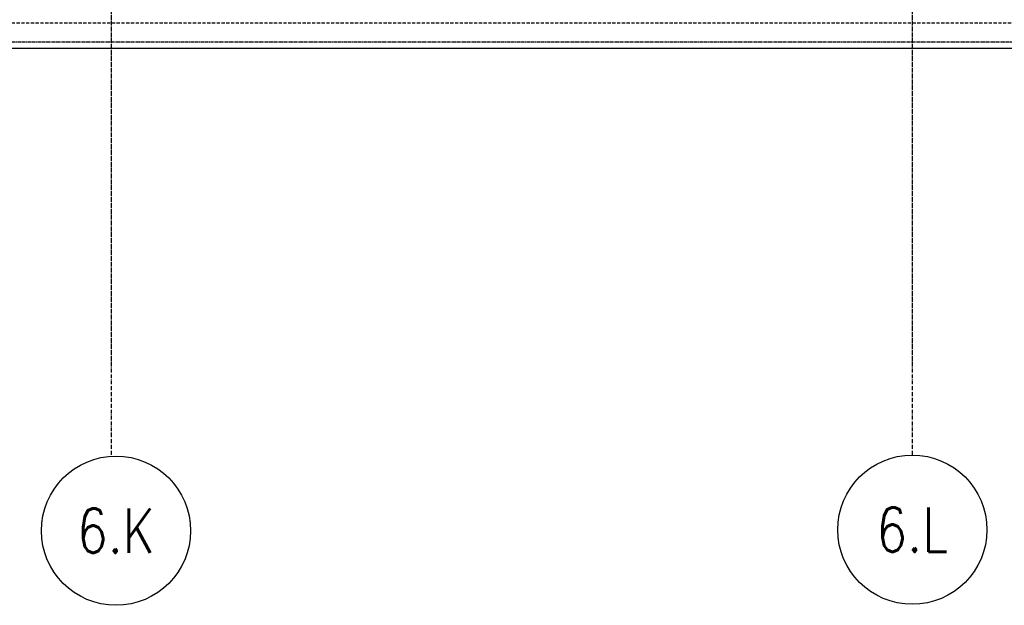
# Model space of a CAD drawing. Header units: centimetres. Extents: x 657501712 to 657529232, y 555122765 to 555182979.
# Tile 63 of 77: x 657508847 to 657510397, y 555122765 to 555123687. Entities that reach past the tile are written whole.
import ezdxf
from ezdxf.enums import TextEntityAlignment as Align

# ---------------------------------------------------------------- set-up
doc = ezdxf.new("R2010")
doc.units = ezdxf.units.CM
doc.header["$LTSCALE"] = 0.1
for name, pattern in [('ZKZOK_PW_06_00_300$0$ACAD_ISO04W100', [30.5, 24, -3, 0.5, -3]), ('ZKZOK_PW_06_00_300$0$ACAD_ISO10W100', [18.5, 12, -3, 0.5, -3]), ('ZKZOK_PW_06_00_300$0$DASHED', [0.75, 0.5, -0.25])]:
    doc.linetypes.add(name, pattern=pattern)
for name, color, linetype in [('xrefs', 7, 'Continuous'), ('ZKZOK_PW_06_00_300$0$A_GB_100T', 2, 'Continuous'), ('ZKZOK_PW_06_00_300$0$G_GB_030L', 7, 'ZKZOK_PW_06_00_300$0$ACAD_ISO04W100'), ('ZKZOK_PW_06_00_300$0$S_GB_301L', 1, 'Continuous'), ('ZKZOK_PW_06_00_300$0$S_GB_309L', 9, 'Continuous')]:
    doc.layers.add(name, color=color, linetype=linetype)
doc.styles.add('ZKZOK_PW_06_00_300$0$ROMANS', font='romans.shx', dxfattribs={"width": 0.8})

# ---------------------------------------------------------------- blocks, each defined once
blk = doc.blocks.new('wer')
at = {"layer": 'ZKZOK_PW_06_00_300$0$A_GB_100T', "color": 251}
for centre in [(12668.2, -9141.6), (25200.1, -9125.9)]:
    blk.add_circle(centre, 1173.6, dxfattribs=at)
at = {"layer": 'ZKZOK_PW_06_00_300$0$G_GB_030L', "color": 251, "linetype": 'ZKZOK_PW_06_00_300$0$ACAD_ISO10W100', "ltscale": 50}
for p, q in [((25200.1, -7945.9), (25200.1, 12344.1)), ((25200.1, -7945.9), (25200.1, 12344.1)), ((12600, -7945.9), (12600, 10728)), ((12600, -6540.2), (12600, 8099.3)), ((12600, -6540.2), (12600, 8099.3)), ((25200.1, -6540.2), (25200.1, 8099.3)), ((25200.1, -6540.2), (25200.1, 8099.3))]:
    blk.add_line(p, q, dxfattribs=at)
at = {"layer": 'ZKZOK_PW_06_00_300$0$S_GB_301L', "color": 251, "linetype": 'ZKZOK_PW_06_00_300$0$DASHED', "ltscale": 1000}
blk.add_line((8178.6, -1150), (37650, -1150), dxfattribs=at)
at = {"layer": 'ZKZOK_PW_06_00_300$0$S_GB_301L', "color": 251, "linetype": 'ZKZOK_PW_06_00_300$0$DASHED', "ltscale": 300}
blk.add_line((-13250, -1450), (37050, -1450), dxfattribs=at)
at = {"layer": 'ZKZOK_PW_06_00_300$0$S_GB_309L', "color": 251, "linetype": 'ZKZOK_PW_06_00_300$0$DASHED', "ltscale": 200}
blk.add_line((-13300, -1550), (36535.5, -1550), dxfattribs=at)
at = {"layer": 'ZKZOK_PW_06_00_300$0$A_GB_100T', "color": 251, "style": 'ZKZOK_PW_06_00_300$0$ROMANS', "width": 0.8}
for s, p in [('6.L', (25200.1, -9125.9)), ('6.K', (12668.2, -9141.6))]:
    blk.add_text(s, height=700, dxfattribs=at).set_placement(p, align=Align.MIDDLE)

msp = doc.modelspace()

# ---------------------------------------------------------------- block references
at = {"layer": 'xrefs', "xscale": 0.1, "yscale": 0.1, "zscale": 0.1}
msp.add_blockref('wer', (657507732.194, 555123796.721), dxfattribs=at)

doc.saveas('drawing.dxf')
